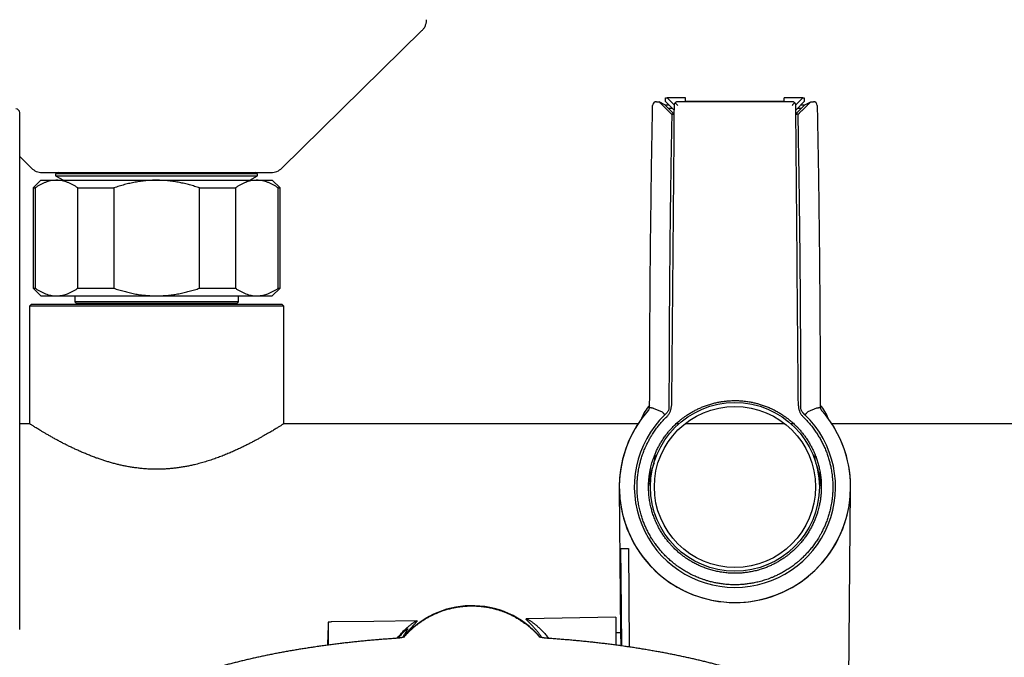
# Model space of a CAD drawing. Header units: millimetres. Extents: x 8 to 1095, y 12 to 2372.
# Tile 35 of 89: x 397 to 525, y 1108 to 1191. Entities that reach past the tile are written whole.
import ezdxf

# ---------------------------------------------------------------- set-up
doc = ezdxf.new("R2010")
doc.units = ezdxf.units.MM

msp = doc.modelspace()

# ---------------------------------------------------------------- linework, layer by layer
at = {"color": 7, "linetype": 'Continuous', "lineweight": 30}
for p, q in [((431.44, 1171.94), (449.59, 1189.78)), ((480.02, 1180.56), (480.35, 1180.56)), ((481.11, 1180.15), (480.35, 1180.56)), ((480.84, 1180.06), (481.49, 1179.41)), ((481.59, 1179.67), (481.11, 1180.15)), ((481.11, 1180.15), (481.61, 1180.15)), ((481.19, 1181.07), (481.4, 1181.07)), ((481.19, 1180.57), (481.19, 1181.07)), ((482.29, 1179.47), (481.19, 1180.57)), ((481.4, 1181.07), (482.3, 1180.16)), ((483.8, 1181.07), (481.4, 1181.07)), ((482.29, 1180.07), (482.29, 1180.07)), ((483.8, 1180.57), (483.8, 1181.07)), ((496.58, 1180.57), (483.8, 1180.57)), ((496.58, 1180.57), (496.58, 1181.07)), ((498.98, 1181.07), (496.58, 1181.07)), ((498.08, 1180.16), (498.98, 1181.07)), ((499.19, 1180.57), (498.1, 1179.47)), ((498.77, 1180.15), (499.27, 1180.15)), ((499.27, 1180.15), (498.79, 1179.67)), ((498.89, 1179.41), (499.54, 1180.06)), ((498.98, 1181.07), (499.19, 1181.07)), ((499.19, 1181.07), (499.19, 1180.57)), ((499.27, 1180.15), (500.04, 1180.56)), ((500.04, 1180.56), (500.36, 1180.56)), ((397.43, 1112.05), (397.43, 1179.13)), ((481.59, 1179.67), (482.28, 1178.98)), ((482.09, 1179.67), (481.59, 1179.67)), ((498.1, 1178.98), (498.79, 1179.67)), ((498.79, 1179.67), (498.29, 1179.67)), ((397.43, 1173.43), (398.94, 1171.94)), ((400.34, 1171.37), (430.04, 1171.37)), ((402.41, 1171.37), (402.09, 1171.18)), ((402.09, 1171.18), (402.09, 1170.95)), ((415.19, 1171.18), (402.09, 1171.18)), ((428.29, 1171.18), (415.19, 1171.18)), ((428.29, 1171.18), (427.97, 1171.37)), ((428.29, 1170.95), (428.29, 1171.18)), ((400.19, 1170.37), (399.19, 1169.37)), ((400.19, 1170.37), (402.2, 1170.37)), ((402.09, 1170.95), (403.1, 1170.37)), ((402.09, 1170.95), (428.29, 1170.95)), ((402.2, 1170.37), (415.19, 1170.37)), ((415.19, 1170.37), (428.18, 1170.37)), ((427.28, 1170.37), (428.29, 1170.95)), ((428.18, 1170.37), (430.19, 1170.37)), ((431.19, 1169.37), (430.19, 1170.37)), ((399.19, 1169.37), (399.19, 1156.37)), ((399.19, 1169.37), (399.42, 1169.37)), ((399.42, 1169.37), (399.42, 1156.37)), ((404.98, 1169.37), (409.62, 1169.37)), ((404.98, 1156.37), (404.98, 1169.37)), ((409.62, 1169.37), (409.62, 1156.37)), ((420.76, 1169.37), (425.4, 1169.37)), ((420.76, 1156.37), (420.76, 1169.37)), ((425.4, 1169.37), (425.4, 1156.37)), ((430.97, 1156.37), (430.97, 1169.37)), ((430.97, 1169.37), (431.19, 1169.37)), ((431.19, 1156.37), (431.19, 1169.37)), ((399.19, 1156.37), (400.19, 1155.37)), ((399.19, 1156.37), (399.42, 1156.37)), ((404.98, 1156.37), (409.62, 1156.37)), ((420.76, 1156.37), (425.4, 1156.37)), ((430.19, 1155.37), (431.19, 1156.37)), ((430.97, 1156.37), (431.19, 1156.37)), ((400.19, 1155.37), (402.2, 1155.37)), ((402.2, 1155.37), (415.19, 1155.37)), ((404.59, 1155.37), (404.59, 1154.59)), ((404.59, 1154.59), (404.79, 1154.39)), ((415.19, 1154.59), (404.59, 1154.59)), ((415.19, 1155.37), (428.18, 1155.37)), ((425.79, 1154.59), (415.19, 1154.59)), ((425.59, 1154.39), (425.79, 1154.59)), ((425.79, 1154.59), (425.79, 1155.37)), ((428.18, 1155.37), (430.19, 1155.37)), ((398.94, 1154.27), (398.69, 1154.02)), ((398.69, 1154.02), (398.69, 1138.77)), ((431.69, 1154.02), (398.69, 1154.02)), ((398.94, 1154.27), (431.44, 1154.27)), ((404.79, 1154.39), (405.46, 1154.29)), ((415.19, 1154.39), (404.79, 1154.39)), ((425.59, 1154.39), (415.19, 1154.39)), ((424.92, 1154.29), (425.59, 1154.39)), ((431.69, 1154.02), (431.44, 1154.27)), ((431.69, 1138.77), (431.69, 1154.02)), ((479.12, 1140.85), (479.13, 1140.99)), ((479.6, 1140.77), (480.75, 1140.3)), ((479.6, 1140.77), (479.6, 1140.77)), ((481.63, 1141.45), (481.63, 1140.86)), ((498.75, 1140.86), (498.75, 1141.45)), ((500.78, 1140.77), (499.64, 1140.3)), ((500.78, 1140.77), (500.78, 1140.77)), ((501.25, 1140.99), (501.26, 1140.85)), ((481.32, 1140.13), (481.11, 1139.93)), ((499.27, 1139.93), (499.07, 1140.13)), ((398.69, 1138.77), (397.43, 1138.77)), ((477.63, 1138.77), (431.69, 1138.77)), ((482.94, 1138.77), (482.56, 1138.77)), ((496.67, 1138.77), (483.72, 1138.77)), ((497.82, 1138.77), (497.44, 1138.77)), ((548.69, 1138.77), (502.75, 1138.77)), ((479.69, 1134.48), (479.79, 1134.48)), ((479.79, 1134.54), (479.79, 1134.74)), ((479.79, 1134.72), (479.79, 1134.48)), ((479.79, 1133.98), (479.79, 1134.54)), ((500.59, 1134.73), (500.59, 1134.54)), ((500.6, 1134.48), (500.59, 1134.72)), ((500.6, 1133.98), (500.59, 1134.54)), ((500.6, 1134.48), (500.69, 1134.48)), ((475.19, 1130.3), (475.36, 1111.64)), ((504.92, 1099.37), (505.19, 1130.3)), ((476.37, 1122.58), (476.48, 1109.8)), ((490.18, 1119.36), (489.85, 1119.37)), ((474.73, 1113.66), (463.12, 1113.46)), ((474.73, 1113.66), (474.73, 1110.04)), ((437.7, 1113.01), (437.43, 1113.01)), ((437.43, 1113.01), (437.43, 1110.05)), ((443.37, 1113.11), (437.92, 1113.07)), ((448.95, 1113.21), (443.37, 1113.11)), ((475.36, 1111.64), (474.73, 1111.63))]:
    msp.add_line(p, q, dxfattribs=at)
at = {"color": 7, "linetype": 'Continuous', "lineweight": 30, "flags": 128}
for points in [[(482.28, 1178.87), (482.25, 1178.89), (482.19, 1178.92), (482.14, 1178.94), (482.1, 1178.95), (482.07, 1178.96), (482.04, 1178.96), (482.02, 1178.95), (482, 1178.93), (482, 1178.91)], [(498.38, 1178.91), (498.38, 1178.93), (498.36, 1178.95), (498.34, 1178.96), (498.32, 1178.96), (498.28, 1178.95), (498.24, 1178.94), (498.19, 1178.92), (498.13, 1178.89), (498.1, 1178.87)], [(405.46, 1154.29), (405.54, 1154.27), (405.55, 1154.27)], [(424.83, 1154.27), (424.84, 1154.27), (424.92, 1154.29)], [(479.13, 1140.99), (479.13, 1141.04), (479.13, 1141.1), (479.13, 1141.16), (479.13, 1141.22), (479.13, 1141.28), (479.13, 1141.34), (479.13, 1141.4), (479.13, 1141.45)], [(501.25, 1141.45), (501.25, 1141.4), (501.25, 1141.34), (501.25, 1141.28), (501.25, 1141.22), (501.25, 1141.16), (501.25, 1141.1), (501.25, 1141.04), (501.25, 1140.99)], [(475.51, 1109.93), (475.44, 1118.86), (475.41, 1122.58)], [(437.42, 1112.58), (437.35, 1110.13), (437.35, 1110.03)], [(437.43, 1112.68), (437.43, 1112.66), (437.42, 1112.58)], [(464.64, 1111.35), (464.72, 1111.26), (464.88, 1111.09)]]:
    msp.add_lwpolyline(points, dxfattribs=at)
at = {"color": 7, "linetype": 'Continuous', "lineweight": 30}
for radius in [10.95, 10.45]:
    msp.add_circle((490.19, 1130.57), radius, dxfattribs=at)
for centre, radius, start, end in [((480.02, 1180.06), 0.5, 89.9989, 178.8709), ((500.36, 1180.06), 0.5, 1.1291, 90.0011), ((396.93, 1179.13), 0.5, 359.9837, 89.5), ((400.34, 1173.37), 2, 225.4958, 270), ((430.04, 1173.37), 2, 270, 314.5042), ((490.19, 1130.57), 15, 138.361, 41.4458), ((490.19, 1130.57), 15, 138.5707, 0), ((482.82, 1137.81), 5, 137.4785, 161.0707), ((497.56, 1137.81), 5, 18.9293, 42.5215), ((490.19, 1130.57), 15, 0, 41.4293), ((490.19, 1130.57), 13.05, 134.1015, 45.8985), ((490.19, 1129.64), 11.25, 158.7932, 174.5961), ((490.19, 1129.64), 11.25, 5.4039, 21.2068), ((475.9, 1150.92), 28.35, 269.0082, 270.9543), ((456.07, 1103.53), 11.63, 91.2254, 139.5857), ((456.07, 1103.53), 11.63, 40.4184, 91.2254), ((437.92, 1112.57), 0.5, 90.5, 116.2042)]:
    msp.add_arc(centre, radius, start, end, dxfattribs=at)
for centre, major_axis, ratio, start_param, end_param in [((489.69, 1528.57), (499.48, 57239.21), 0.000076, 1.576886, 1.577566), ((490.19, 1176.2), (499.5, 0), 0.008727, 1.555981, 1.585612), ((490.69, 1528.57), (-499.48, 57239.21), 0.000076, 4.705619, 4.7063), ((479.76, 1131.54), (0.03, 3), 0.008727, 0.000076, 0.201434), ((500.62, 1131.54), (-0.03, 3), 0.008727, 6.081751, 6.283109)]:
    msp.add_ellipse(centre, major_axis=major_axis, ratio=ratio, start_param=start_param, end_param=end_param, dxfattribs=at)
for points, knots in [([(449.59, 1189.78), (449.64, 1189.83), (449.73, 1189.92), (449.86, 1190.08), (449.96, 1190.25), (450.04, 1190.43), (450.11, 1190.61), (450.16, 1190.8), (450.19, 1191), (450.19, 1191.14), (450.19, 1191.2)], [0, 0, 0, 0, 0.129502, 0.255184, 0.378256, 0.5, 0.621744, 0.744816, 0.870498, 1, 1, 1, 1]), ([(479.13, 1141.45), (479.14, 1143.06), (479.14, 1146.28), (479.16, 1151.11), (479.19, 1155.94), (479.23, 1160.76), (479.29, 1165.59), (479.35, 1170.42), (479.43, 1175.24), (479.49, 1178.46), (479.52, 1180.07)], [0, 0, 0, 0, 0.124993, 0.249986, 0.374983, 0.49998, 0.624983, 0.749986, 0.874992, 1, 1, 1, 1]), ([(480.35, 1180.56), (480.35, 1180.56), (480.35, 1180.56), (480.36, 1180.55), (480.38, 1180.53), (480.41, 1180.5), (480.45, 1180.45), (480.51, 1180.39), (480.59, 1180.32), (480.67, 1180.23), (480.76, 1180.15), (480.81, 1180.09), (480.84, 1180.06)], [0, 0, 0, 0, 0.0701335, 0.1403121, 0.2099888, 0.2797278, 0.3794422, 0.4793027, 0.6176289, 0.7561314, 0.8780555, 1, 1, 1, 1]), ([(482.43, 1180.42), (482.41, 1180.39), (482.37, 1180.34), (482.32, 1180.25), (482.3, 1180.16), (482.29, 1180.1), (482.29, 1180.07), (482.29, 1180.07)], [0, 0, 0, 0, 0.239832, 0.486446, 0.736572, 0.991454, 1, 1, 1, 1]), ([(482.79, 1180.56), (482.79, 1180.56), (482.76, 1180.56), (482.69, 1180.56), (482.6, 1180.53), (482.51, 1180.48), (482.46, 1180.44), (482.43, 1180.42)], [0, 0, 0, 0, 0.008455, 0.260907, 0.518338, 0.756018, 1, 1, 1, 1]), ([(482.78, 1180.06), (482.78, 1180.06), (482.76, 1180.09), (482.7, 1180.14), (482.62, 1180.23), (482.54, 1180.31), (482.47, 1180.38), (482.44, 1180.41), (482.43, 1180.42)], [0, 0, 0, 0, 0.008442, 0.220967, 0.433453, 0.680037, 0.926305, 1, 1, 1, 1]), ([(497.95, 1180.42), (497.92, 1180.44), (497.87, 1180.48), (497.78, 1180.53), (497.69, 1180.56), (497.63, 1180.56), (497.59, 1180.56), (497.59, 1180.56)], [0, 0, 0, 0, 0.237314, 0.481664, 0.734016, 0.991545, 1, 1, 1, 1]), ([(497.6, 1180.06), (497.6, 1180.06), (497.63, 1180.09), (497.68, 1180.14), (497.76, 1180.23), (497.85, 1180.31), (497.91, 1180.38), (497.94, 1180.41), (497.95, 1180.42)], [0, 0, 0, 0, 0.008442, 0.220967, 0.433453, 0.680037, 0.926305, 1, 1, 1, 1]), ([(498.09, 1180.07), (498.09, 1180.07), (498.09, 1180.1), (498.08, 1180.16), (498.06, 1180.25), (498.02, 1180.34), (497.97, 1180.39), (497.95, 1180.42)], [0, 0, 0, 0, 0.008547, 0.258761, 0.513556, 0.753737, 1, 1, 1, 1]), ([(499.54, 1180.06), (499.58, 1180.1), (499.66, 1180.18), (499.76, 1180.28), (499.84, 1180.37), (499.91, 1180.43), (499.96, 1180.48), (499.99, 1180.51), (500.01, 1180.54), (500.03, 1180.56), (500.03, 1180.56), (500.04, 1180.56)], [0, 0, 0, 0, 0.170573, 0.341024, 0.462343, 0.58351, 0.672552, 0.761478, 0.832042, 0.902539, 1, 1, 1, 1]), ([(500.86, 1180.07), (500.89, 1178.46), (500.95, 1175.25), (501.03, 1170.42), (501.09, 1165.59), (501.15, 1160.76), (501.19, 1155.94), (501.22, 1151.11), (501.24, 1146.28), (501.25, 1143.06), (501.25, 1141.45)], [0, 0, 0, 0, 0.124993, 0.249986, 0.374983, 0.49998, 0.624983, 0.749986, 0.874992, 1, 1, 1, 1]), ([(481.49, 1179.41), (481.53, 1179.38), (481.6, 1179.3), (481.7, 1179.2), (481.79, 1179.12), (481.85, 1179.05), (481.91, 1179), (481.94, 1178.96), (481.97, 1178.93), (481.99, 1178.91), (482, 1178.91), (482, 1178.91)], [0, 0, 0, 0, 0.161425, 0.327552, 0.446339, 0.567979, 0.655952, 0.746068, 0.816393, 0.888594, 1, 1, 1, 1]), ([(482, 1178.91), (481.97, 1177.35), (481.91, 1174.23), (481.84, 1169.55), (481.78, 1164.86), (481.73, 1160.18), (481.69, 1155.5), (481.66, 1150.82), (481.64, 1146.14), (481.64, 1143.01), (481.63, 1141.45)], [0, 0, 0, 0, 0.124993, 0.249986, 0.374982, 0.499978, 0.624982, 0.749986, 0.874993, 1, 1, 1, 1]), ([(498.38, 1178.91), (498.38, 1178.91), (498.38, 1178.91), (498.4, 1178.92), (498.42, 1178.94), (498.45, 1178.97), (498.49, 1179.01), (498.55, 1179.07), (498.62, 1179.15), (498.71, 1179.23), (498.8, 1179.32), (498.86, 1179.38), (498.89, 1179.41)], [0, 0, 0, 0, 0.069673, 0.139381, 0.208665, 0.278007, 0.373987, 0.470099, 0.601061, 0.732187, 0.866075, 1, 1, 1, 1]), ([(498.75, 1141.45), (498.75, 1143.01), (498.74, 1146.13), (498.72, 1150.82), (498.69, 1155.5), (498.65, 1160.18), (498.6, 1164.86), (498.54, 1169.54), (498.47, 1174.23), (498.41, 1177.35), (498.38, 1178.91)], [0, 0, 0, 0, 0.1249931, 0.2499863, 0.3749821, 0.499978, 0.6249821, 0.7499863, 0.8749931, 1, 1, 1, 1]), ([(402.2, 1170.37), (402.17, 1170.37), (402.02, 1170.36), (401.77, 1170.35), (401.43, 1170.29), (401.09, 1170.21), (400.76, 1170.1), (400.42, 1169.95), (400.08, 1169.78), (399.75, 1169.59), (399.53, 1169.44), (399.42, 1169.37)], [0, 0, 0, 0, 0.034085, 0.152699, 0.271315, 0.390844, 0.510376, 0.632431, 0.75449, 0.877243, 1, 1, 1, 1]), ([(404.98, 1169.37), (404.87, 1169.44), (404.65, 1169.59), (404.32, 1169.78), (403.98, 1169.96), (403.63, 1170.1), (403.28, 1170.22), (402.92, 1170.3), (402.56, 1170.36), (402.32, 1170.36), (402.2, 1170.37)], [0, 0, 0, 0, 0.122973, 0.245942, 0.369581, 0.493217, 0.619375, 0.745529, 0.872765, 1, 1, 1, 1]), ([(415.19, 1170.37), (414.96, 1170.36), (414.49, 1170.36), (413.8, 1170.31), (413.1, 1170.23), (412.4, 1170.11), (411.7, 1169.97), (411, 1169.8), (410.31, 1169.6), (409.85, 1169.44), (409.62, 1169.37)], [0, 0, 0, 0, 0.1226185, 0.2452381, 0.3688779, 0.4925208, 0.6189959, 0.7454751, 0.8727355, 1, 1, 1, 1]), ([(420.76, 1169.37), (420.54, 1169.44), (420.12, 1169.58), (419.46, 1169.77), (418.81, 1169.94), (418.14, 1170.08), (417.46, 1170.2), (416.76, 1170.29), (416.07, 1170.35), (415.54, 1170.36), (415.25, 1170.37), (415.19, 1170.37)], [0, 0, 0, 0, 0.119246, 0.238489, 0.358338, 0.478183, 0.600299, 0.722411, 0.845493, 0.968574, 1, 1, 1, 1]), ([(428.18, 1170.37), (428.15, 1170.37), (428, 1170.36), (427.75, 1170.35), (427.41, 1170.29), (427.07, 1170.21), (426.74, 1170.1), (426.4, 1169.95), (426.06, 1169.78), (425.73, 1169.59), (425.51, 1169.44), (425.4, 1169.37)], [0, 0, 0, 0, 0.034085, 0.152699, 0.271315, 0.390844, 0.510376, 0.632431, 0.75449, 0.877243, 1, 1, 1, 1]), ([(430.97, 1169.37), (430.85, 1169.44), (430.63, 1169.59), (430.3, 1169.78), (429.96, 1169.96), (429.61, 1170.1), (429.26, 1170.22), (428.9, 1170.3), (428.54, 1170.36), (428.3, 1170.36), (428.18, 1170.37)], [0, 0, 0, 0, 0.1229729, 0.2459423, 0.3695815, 0.4932168, 0.6193748, 0.7455295, 0.8727654, 1, 1, 1, 1]), ([(399.42, 1156.37), (399.53, 1156.29), (399.75, 1156.14), (400.08, 1155.95), (400.42, 1155.78), (400.77, 1155.63), (401.12, 1155.51), (401.48, 1155.43), (401.84, 1155.38), (402.08, 1155.37), (402.2, 1155.37)], [0, 0, 0, 0, 0.122973, 0.245942, 0.369581, 0.493217, 0.619375, 0.745529, 0.872765, 1, 1, 1, 1]), ([(402.2, 1155.37), (402.23, 1155.37), (402.38, 1155.37), (402.63, 1155.39), (402.97, 1155.44), (403.31, 1155.52), (403.65, 1155.64), (403.98, 1155.78), (404.32, 1155.95), (404.65, 1156.14), (404.87, 1156.29), (404.98, 1156.37)], [0, 0, 0, 0, 0.034085, 0.152699, 0.271315, 0.390844, 0.510376, 0.632431, 0.75449, 0.877243, 1, 1, 1, 1]), ([(409.62, 1156.37), (409.84, 1156.29), (410.29, 1156.14), (410.96, 1155.95), (411.64, 1155.78), (412.33, 1155.63), (413.03, 1155.51), (413.75, 1155.43), (414.47, 1155.38), (414.95, 1155.37), (415.19, 1155.37)], [0, 0, 0, 0, 0.1229729, 0.2459423, 0.3695815, 0.4932168, 0.6193748, 0.7455295, 0.8727654, 1, 1, 1, 1]), ([(415.19, 1155.37), (415.25, 1155.37), (415.54, 1155.37), (416.05, 1155.39), (416.72, 1155.44), (417.4, 1155.52), (418.07, 1155.64), (418.75, 1155.78), (419.42, 1155.95), (420.1, 1156.14), (420.54, 1156.29), (420.76, 1156.37)], [0, 0, 0, 0, 0.031426, 0.150353, 0.269282, 0.389133, 0.508986, 0.631385, 0.753788, 0.876892, 1, 1, 1, 1]), ([(425.4, 1156.37), (425.51, 1156.29), (425.73, 1156.14), (426.07, 1155.95), (426.41, 1155.78), (426.75, 1155.63), (427.1, 1155.51), (427.46, 1155.43), (427.82, 1155.38), (428.06, 1155.37), (428.18, 1155.37)], [0, 0, 0, 0, 0.122973, 0.245942, 0.369581, 0.493217, 0.619375, 0.745529, 0.872765, 1, 1, 1, 1]), ([(428.18, 1155.37), (428.21, 1155.37), (428.36, 1155.37), (428.62, 1155.39), (428.95, 1155.44), (429.29, 1155.52), (429.63, 1155.64), (429.96, 1155.78), (430.3, 1155.95), (430.63, 1156.14), (430.86, 1156.29), (430.97, 1156.37)], [0, 0, 0, 0, 0.0340845, 0.152699, 0.2713147, 0.3908442, 0.5103765, 0.6324315, 0.7544901, 0.8772433, 1, 1, 1, 1]), ([(490.19, 1119.36), (490.39, 1119.36), (490.79, 1119.37), (491.38, 1119.42), (492, 1119.5), (492.62, 1119.62), (493.26, 1119.78), (493.85, 1119.97), (494.39, 1120.17), (494.87, 1120.38), (495.34, 1120.61), (495.78, 1120.85), (496.2, 1121.11), (496.58, 1121.36), (496.91, 1121.59), (497.25, 1121.86), (497.63, 1122.18), (498.02, 1122.54), (498.38, 1122.91), (498.71, 1123.28), (499.04, 1123.68), (499.37, 1124.13), (499.69, 1124.61), (499.98, 1125.1), (500.23, 1125.58), (500.45, 1126.06), (500.65, 1126.52), (500.81, 1126.98), (500.98, 1127.5), (501.12, 1128.05), (501.23, 1128.62), (501.31, 1129.14), (501.36, 1129.65), (501.39, 1130.16), (501.4, 1130.65), (501.39, 1131.1), (501.36, 1131.51), (501.31, 1131.96), (501.23, 1132.5), (501.11, 1133.11), (500.95, 1133.7), (500.77, 1134.29), (500.54, 1134.88), (500.29, 1135.43), (500.03, 1135.94), (499.77, 1136.39), (499.49, 1136.83), (499.2, 1137.24), (498.89, 1137.63), (498.6, 1137.98), (498.33, 1138.27), (498.03, 1138.58), (497.67, 1138.92), (497.26, 1139.27), (496.85, 1139.58), (496.44, 1139.87), (496.01, 1140.15), (495.52, 1140.43), (495.02, 1140.68), (494.5, 1140.92), (493.98, 1141.11), (493.49, 1141.28), (493, 1141.42), (492.53, 1141.53), (491.99, 1141.63), (491.4, 1141.71), (490.78, 1141.76), (490.2, 1141.78), (489.63, 1141.76), (489.09, 1141.72), (488.58, 1141.66), (488.09, 1141.58), (487.58, 1141.47), (487.04, 1141.32), (486.51, 1141.15), (485.99, 1140.96), (485.51, 1140.75), (485.05, 1140.52), (484.6, 1140.28), (484.18, 1140.02), (483.8, 1139.77), (483.47, 1139.54), (483.14, 1139.28), (482.77, 1138.97), (482.37, 1138.59), (482, 1138.22), (481.66, 1137.84), (481.36, 1137.47), (481.03, 1137.02), (480.71, 1136.55), (480.41, 1136.04), (480.15, 1135.55), (479.93, 1135.08), (479.74, 1134.61), (479.57, 1134.15), (479.41, 1133.63), (479.27, 1133.08), (479.15, 1132.51), (479.07, 1131.99), (479.02, 1131.48), (478.99, 1130.98), (478.98, 1130.48), (479, 1130.03), (479.02, 1129.63), (479.07, 1129.17), (479.15, 1128.63), (479.27, 1128.02), (479.43, 1127.43), (479.61, 1126.85), (479.84, 1126.25), (480.09, 1125.7), (480.35, 1125.19), (480.62, 1124.74), (480.89, 1124.3), (481.19, 1123.89), (481.49, 1123.5), (481.78, 1123.16), (482.06, 1122.86), (482.35, 1122.55), (482.72, 1122.21), (483.13, 1121.86), (483.53, 1121.55), (483.94, 1121.26), (484.38, 1120.98), (484.86, 1120.7), (485.38, 1120.44), (485.93, 1120.2), (486.49, 1119.98), (487.08, 1119.8), (487.69, 1119.64), (488.34, 1119.51), (488.98, 1119.42), (489.6, 1119.37), (489.99, 1119.36), (490.19, 1119.36)], [0, 0, 0, 0, 0.008436, 0.016981, 0.025526, 0.034721, 0.043917, 0.053688, 0.061135, 0.068586, 0.076033, 0.08308, 0.090131, 0.097178, 0.102279, 0.107379, 0.115416, 0.123454, 0.130322, 0.13719, 0.144786, 0.152382, 0.161077, 0.168853, 0.176633, 0.184409, 0.191272, 0.198139, 0.205002, 0.214775, 0.222221, 0.229671, 0.237117, 0.244163, 0.251213, 0.258259, 0.263359, 0.268459, 0.277599, 0.286739, 0.295124, 0.303509, 0.312817, 0.322126, 0.329571, 0.33702, 0.344465, 0.35151, 0.358559, 0.365604, 0.370703, 0.375802, 0.383839, 0.391876, 0.398744, 0.405612, 0.413207, 0.420802, 0.429496, 0.437273, 0.445053, 0.452829, 0.459693, 0.466559, 0.473423, 0.483196, 0.491598, 0.5, 0.508036, 0.516072, 0.52294, 0.529807, 0.537402, 0.544996, 0.55369, 0.561137, 0.568588, 0.576035, 0.583082, 0.590133, 0.59718, 0.602281, 0.607381, 0.615157, 0.622937, 0.630713, 0.637576, 0.644442, 0.651305, 0.661078, 0.668854, 0.676635, 0.684411, 0.691274, 0.69814, 0.705004, 0.714777, 0.722223, 0.729673, 0.737119, 0.744165, 0.751215, 0.758261, 0.763361, 0.768461, 0.777601, 0.786741, 0.795126, 0.803511, 0.812819, 0.822127, 0.829572, 0.837021, 0.844466, 0.851512, 0.85856, 0.865606, 0.870705, 0.875804, 0.883841, 0.891877, 0.898745, 0.905613, 0.913208, 0.920804, 0.929498, 0.937935, 0.946482, 0.955028, 0.964225, 0.973423, 0.983196, 0.991598, 1, 1, 1, 1]), ([(478.95, 1140.49), (478.97, 1140.52), (479.03, 1140.59), (479.09, 1140.71), (479.11, 1140.8), (479.12, 1140.85)], [0, 0, 0, 0, 0.303115, 0.615021, 1, 1, 1, 1]), ([(479.6, 1140.77), (479.57, 1140.78), (479.52, 1140.79), (479.44, 1140.8), (479.36, 1140.82), (479.29, 1140.83), (479.24, 1140.84), (479.19, 1140.85), (479.15, 1140.85), (479.13, 1140.85), (479.12, 1140.86), (479.12, 1140.85), (479.12, 1140.85)], [0, 0, 0, 0, 0.108085, 0.219304, 0.327389, 0.438608, 0.546693, 0.657911, 0.766006, 0.877233, 0.972053, 1, 1, 1, 1]), ([(481.63, 1140.86), (481.63, 1140.8), (481.63, 1140.69), (481.58, 1140.53), (481.51, 1140.37), (481.42, 1140.24), (481.35, 1140.16), (481.32, 1140.13)], [0, 0, 0, 0, 0.202112, 0.410085, 0.612201, 0.820176, 1, 1, 1, 1]), ([(481.34, 1139.67), (481.39, 1139.72), (481.48, 1139.81), (481.6, 1139.97), (481.7, 1140.14), (481.79, 1140.31), (481.85, 1140.47), (481.9, 1140.64), (481.93, 1140.8), (481.95, 1140.95), (481.95, 1141.05), (481.95, 1141.09)], [0, 0, 0, 0, 0.121945, 0.245044, 0.371847, 0.499949, 0.604681, 0.71014, 0.817893, 0.926438, 1, 1, 1, 1]), ([(498.43, 1141.09), (498.43, 1141.02), (498.44, 1140.9), (498.47, 1140.7), (498.52, 1140.51), (498.58, 1140.33), (498.66, 1140.17), (498.75, 1140.02), (498.84, 1139.89), (498.94, 1139.77), (499.01, 1139.7), (499.04, 1139.67)], [0, 0, 0, 0, 0.1219449, 0.2450429, 0.3718466, 0.4999485, 0.6046751, 0.7101288, 0.8178756, 0.9264148, 1, 1, 1, 1]), ([(499.07, 1140.13), (499.03, 1140.17), (498.95, 1140.25), (498.86, 1140.39), (498.79, 1140.55), (498.75, 1140.7), (498.75, 1140.81), (498.75, 1140.86)], [0, 0, 0, 0, 0.202167, 0.410197, 0.61236, 0.820388, 1, 1, 1, 1]), ([(501.26, 1140.85), (501.26, 1140.85), (501.26, 1140.86), (501.25, 1140.85), (501.23, 1140.85), (501.2, 1140.85), (501.15, 1140.84), (501.09, 1140.83), (501.02, 1140.82), (500.95, 1140.8), (500.87, 1140.79), (500.81, 1140.78), (500.78, 1140.77)], [0, 0, 0, 0, 0.0279473, 0.1227665, 0.2308608, 0.3420886, 0.4501734, 0.561392, 0.6694768, 0.780696, 0.8887808, 1, 1, 1, 1]), ([(501.26, 1140.85), (501.27, 1140.81), (501.29, 1140.73), (501.34, 1140.61), (501.4, 1140.53), (501.44, 1140.49)], [0, 0, 0, 0, 0.303115, 0.61502, 1, 1, 1, 1]), ([(490.19, 1117.87), (490.19, 1117.87), (489.99, 1117.87), (489.6, 1117.88), (489, 1117.92), (488.42, 1117.99), (487.86, 1118.08), (487.31, 1118.2), (486.81, 1118.32), (486.37, 1118.46), (485.93, 1118.6), (485.43, 1118.79), (484.89, 1119.03), (484.36, 1119.28), (483.86, 1119.56), (483.38, 1119.85), (482.95, 1120.13), (482.58, 1120.4), (482.21, 1120.69), (481.8, 1121.03), (481.37, 1121.43), (480.96, 1121.85), (480.57, 1122.27), (480.21, 1122.71), (479.91, 1123.12), (479.65, 1123.49), (479.38, 1123.9), (479.1, 1124.39), (478.81, 1124.93), (478.57, 1125.45), (478.35, 1125.97), (478.15, 1126.53), (477.96, 1127.13), (477.8, 1127.79), (477.66, 1128.49), (477.57, 1129.17), (477.51, 1129.81), (477.49, 1130.42), (477.5, 1130.99), (477.53, 1131.53), (477.58, 1132.08), (477.67, 1132.67), (477.78, 1133.27), (477.92, 1133.84), (478.08, 1134.38), (478.27, 1134.94), (478.5, 1135.53), (478.75, 1136.07), (479, 1136.57), (479.25, 1137.01), (479.53, 1137.47), (479.85, 1137.94), (480.22, 1138.44), (480.6, 1138.89), (480.97, 1139.3), (481.22, 1139.55), (481.34, 1139.67)], [0, 0, 0, 0, 0.000002, 0.0197417, 0.0394924, 0.0592323, 0.0779121, 0.096601, 0.1152807, 0.1288006, 0.1423205, 0.1620597, 0.1818098, 0.2015491, 0.220228, 0.2389161, 0.2575949, 0.2711144, 0.284634, 0.3043682, 0.3241132, 0.3438474, 0.3625216, 0.3812049, 0.399879, 0.4133952, 0.4269113, 0.4482171, 0.4695229, 0.4877297, 0.5059365, 0.5260721, 0.5462077, 0.5692577, 0.5934469, 0.617636, 0.6376108, 0.6575969, 0.6775718, 0.6945935, 0.7116153, 0.7329206, 0.7542258, 0.7724329, 0.79064, 0.8107758, 0.8309117, 0.8539613, 0.8704944, 0.8870339, 0.903567, 0.9240593, 0.9445636, 0.9650559, 0.9825279, 1, 1, 1, 1]), ([(480.75, 1140.3), (480.75, 1140.3), (480.75, 1140.3), (480.75, 1140.3), (480.75, 1140.3)], [0, 0, 0, 0, 0.840749, 1, 1, 1, 1]), ([(480.75, 1140.3), (480.77, 1140.28), (480.81, 1140.24), (480.87, 1140.18), (480.92, 1140.12), (480.97, 1140.07), (481.02, 1140.03), (481.05, 1139.99), (481.08, 1139.96), (481.1, 1139.94), (481.11, 1139.93), (481.11, 1139.93), (481.11, 1139.93)], [0, 0, 0, 0, 0.104707, 0.212451, 0.317159, 0.424903, 0.529614, 0.637361, 0.74208, 0.849836, 0.965411, 1, 1, 1, 1]), ([(499.04, 1139.67), (499.2, 1139.51), (499.51, 1139.19), (499.95, 1138.7), (500.34, 1138.2), (500.69, 1137.71), (501.01, 1137.21), (501.3, 1136.72), (501.57, 1136.21), (501.82, 1135.68), (502.05, 1135.12), (502.25, 1134.56), (502.41, 1134.01), (502.55, 1133.47), (502.66, 1132.98), (502.73, 1132.54), (502.8, 1132.08), (502.85, 1131.54), (502.89, 1130.93), (502.89, 1130.34), (502.86, 1129.77), (502.82, 1129.21), (502.75, 1128.71), (502.68, 1128.27), (502.59, 1127.82), (502.46, 1127.29), (502.29, 1126.71), (502.1, 1126.15), (501.89, 1125.62), (501.66, 1125.11), (501.43, 1124.66), (501.22, 1124.27), (500.98, 1123.87), (500.69, 1123.42), (500.33, 1122.92), (499.97, 1122.46), (499.59, 1122.02), (499.2, 1121.62), (498.84, 1121.27), (498.51, 1120.97), (498.15, 1120.67), (497.73, 1120.34), (497.23, 1119.99), (496.73, 1119.68), (496.23, 1119.39), (495.73, 1119.14), (495.28, 1118.93), (494.86, 1118.76), (494.4, 1118.58), (493.84, 1118.4), (493.19, 1118.22), (492.55, 1118.09), (491.94, 1117.99), (491.34, 1117.92), (490.76, 1117.88), (490.38, 1117.87), (490.19, 1117.87)], [0, 0, 0, 0, 0.022398, 0.044796, 0.065473, 0.08615, 0.105084, 0.124019, 0.142359, 0.162577, 0.182807, 0.203026, 0.221534, 0.240052, 0.25856, 0.271638, 0.284716, 0.304933, 0.325162, 0.34538, 0.363888, 0.382405, 0.400913, 0.41399, 0.427068, 0.447284, 0.467513, 0.487729, 0.506237, 0.524754, 0.543261, 0.556338, 0.569415, 0.589634, 0.609864, 0.630083, 0.648593, 0.667111, 0.685621, 0.698699, 0.711777, 0.731995, 0.752225, 0.772443, 0.790952, 0.809469, 0.827978, 0.841055, 0.854133, 0.877069, 0.900006, 0.92119, 0.942375, 0.961785, 0.981194, 1, 1, 1, 1]), ([(499.63, 1140.3), (499.61, 1140.28), (499.57, 1140.24), (499.51, 1140.18), (499.46, 1140.12), (499.41, 1140.07), (499.37, 1140.03), (499.33, 1139.99), (499.3, 1139.96), (499.28, 1139.94), (499.27, 1139.93), (499.27, 1139.93), (499.27, 1139.93)], [0, 0, 0, 0, 0.104707, 0.212451, 0.317159, 0.424903, 0.529614, 0.637361, 0.74208, 0.849836, 0.965411, 1, 1, 1, 1]), ([(499.63, 1140.3), (499.63, 1140.3), (499.63, 1140.3), (499.64, 1140.3), (499.64, 1140.3)], [0, 0, 0, 0, 0.8408116, 1, 1, 1, 1]), ([(431.69, 1138.77), (431.69, 1138.77), (431.69, 1138.77), (431.66, 1138.75), (431.61, 1138.72), (431.54, 1138.68), (431.45, 1138.62), (431.34, 1138.55), (431.21, 1138.46), (431.05, 1138.37), (430.87, 1138.26), (430.68, 1138.14), (430.47, 1138.01), (430.24, 1137.87), (429.99, 1137.72), (429.72, 1137.57), (429.44, 1137.4), (429.13, 1137.23), (428.8, 1137.04), (428.44, 1136.84), (428.05, 1136.63), (427.64, 1136.41), (427.21, 1136.18), (426.76, 1135.96), (426.3, 1135.73), (425.81, 1135.49), (425.29, 1135.26), (424.73, 1135.01), (424.14, 1134.76), (423.52, 1134.52), (422.88, 1134.28), (422.22, 1134.05), (421.53, 1133.84), (420.82, 1133.63), (420.17, 1133.47), (419.58, 1133.33), (419.05, 1133.23), (418.51, 1133.13), (417.96, 1133.05), (417.41, 1132.98), (416.85, 1132.93), (416.28, 1132.89), (415.71, 1132.87), (415.15, 1132.86), (414.59, 1132.87), (414.03, 1132.89), (413.47, 1132.93), (412.91, 1132.99), (412.35, 1133.06), (411.8, 1133.14), (411.25, 1133.24), (410.73, 1133.35), (410.22, 1133.47), (409.71, 1133.59), (409.21, 1133.73), (408.72, 1133.88), (408.23, 1134.03), (407.75, 1134.2), (407.25, 1134.37), (406.74, 1134.57), (406.21, 1134.78), (405.7, 1134.99), (405.2, 1135.21), (404.71, 1135.43), (404.23, 1135.65), (403.77, 1135.88), (403.31, 1136.11), (402.84, 1136.35), (402.37, 1136.6), (401.93, 1136.84), (401.51, 1137.08), (401.1, 1137.31), (400.73, 1137.53), (400.37, 1137.73), (400.06, 1137.92), (399.79, 1138.09), (399.55, 1138.23), (399.34, 1138.36), (399.15, 1138.48), (399, 1138.58), (398.87, 1138.66), (398.77, 1138.72), (398.72, 1138.75), (398.69, 1138.77), (398.69, 1138.77), (398.69, 1138.77)], [0, 0, 0, 0, 0.0084, 0.019453, 0.030526, 0.04175, 0.052975, 0.06428, 0.075584, 0.087041, 0.098518, 0.109626, 0.12075, 0.131997, 0.143244, 0.154554, 0.165864, 0.177292, 0.188735, 0.20126, 0.213803, 0.22648, 0.239157, 0.251903, 0.264649, 0.277529, 0.290426, 0.30458, 0.318757, 0.33301, 0.34729, 0.361884, 0.376511, 0.39124, 0.406008, 0.416372, 0.426751, 0.437258, 0.447765, 0.458345, 0.468925, 0.479648, 0.490392, 0.500756, 0.511141, 0.521675, 0.532209, 0.542823, 0.553437, 0.5642, 0.574983, 0.585181, 0.595379, 0.605633, 0.615887, 0.626299, 0.636711, 0.647171, 0.657631, 0.669801, 0.681988, 0.694296, 0.706604, 0.718975, 0.731347, 0.743839, 0.756347, 0.770538, 0.784754, 0.799046, 0.813364, 0.827996, 0.84266, 0.857421, 0.872218, 0.885576, 0.898962, 0.91259, 0.926217, 0.939981, 0.953746, 0.967779, 0.981853, 0.993214, 1, 1, 1, 1]), ([(475.19, 1130.3), (475.19, 1130.3), (475.19, 1130.3), (475.19, 1130.3), (475.19, 1130.3), (475.19, 1130.3)], [0, 0, 0, 0, 0.745651, 0.872741, 1, 1, 1, 1]), ([(475.19, 1130.27), (475.19, 1130.27), (475.19, 1130.28), (475.19, 1130.29), (475.19, 1130.29), (475.19, 1130.29)], [0, 0, 0, 0, 0.070926, 0.806739, 1, 1, 1, 1]), ([(505.19, 1130.29), (505.19, 1130.3), (505.19, 1130.3), (505.19, 1130.3), (505.19, 1130.3)], [0, 0, 0, 0, 0.990234, 1, 1, 1, 1]), ([(505.19, 1130.29), (505.19, 1130.29), (505.19, 1130.29), (505.19, 1130.28), (505.19, 1130.27), (505.19, 1130.27)], [0, 0, 0, 0, 0.1988087, 0.9749986, 1, 1, 1, 1]), ([(447.27, 1111.08), (447.31, 1111.13), (447.44, 1111.28), (447.68, 1111.54), (447.98, 1111.85), (448.32, 1112.16), (448.67, 1112.47), (449.04, 1112.76), (449.43, 1113.04), (449.81, 1113.3), (450.19, 1113.53), (450.57, 1113.74), (450.93, 1113.93), (451.27, 1114.09), (451.59, 1114.23), (451.9, 1114.35), (452.21, 1114.47), (452.5, 1114.57), (452.78, 1114.65), (453.06, 1114.73), (453.32, 1114.8), (453.58, 1114.86), (453.82, 1114.91), (454.05, 1114.95), (454.26, 1114.99), (454.49, 1115.02), (454.71, 1115.05), (454.92, 1115.07), (455.12, 1115.09), (455.34, 1115.11), (455.56, 1115.12), (455.8, 1115.13), (456.05, 1115.13), (456.3, 1115.13), (456.54, 1115.12), (456.78, 1115.11), (457.03, 1115.09), (457.27, 1115.07), (457.52, 1115.04), (457.75, 1115.01), (458.01, 1114.97), (458.27, 1114.92), (458.56, 1114.86), (458.85, 1114.79), (459.14, 1114.72), (459.46, 1114.63), (459.81, 1114.52), (460.19, 1114.38), (460.57, 1114.23), (460.98, 1114.05), (461.39, 1113.85), (461.82, 1113.61), (462.25, 1113.35), (462.62, 1113.11), (462.94, 1112.88), (463.24, 1112.66), (463.58, 1112.38), (463.93, 1112.07), (464.3, 1111.71), (464.62, 1111.38), (464.8, 1111.16), (464.88, 1111.08)], [0, 0, 0, 0, 0.014874, 0.044232, 0.076789, 0.10935, 0.14191, 0.174465, 0.204843, 0.235221, 0.26065, 0.286077, 0.309024, 0.328017, 0.345135, 0.362252, 0.376233, 0.390214, 0.402113, 0.412855, 0.423596, 0.432396, 0.441195, 0.447721, 0.454278, 0.460835, 0.467437, 0.472541, 0.47769, 0.482838, 0.488046, 0.493725, 0.499403, 0.505159, 0.510832, 0.516507, 0.522239, 0.528749, 0.535337, 0.541928, 0.548575, 0.557923, 0.567273, 0.57803, 0.588789, 0.600415, 0.617579, 0.634745, 0.655384, 0.676024, 0.70244, 0.728857, 0.760299, 0.791742, 0.810858, 0.837812, 0.864766, 0.900454, 0.936142, 0.975355, 1, 1, 1, 1]), ([(446.39, 1110.93), (446.42, 1110.97), (446.51, 1111.09), (446.67, 1111.27), (446.85, 1111.48), (447.03, 1111.69), (447.22, 1111.88), (447.4, 1112.06), (447.59, 1112.23), (447.76, 1112.39), (447.93, 1112.54), (448.1, 1112.67), (448.26, 1112.79), (448.4, 1112.9), (448.53, 1112.99), (448.65, 1113.07), (448.74, 1113.12), (448.82, 1113.16), (448.88, 1113.19), (448.92, 1113.21), (448.95, 1113.21), (448.97, 1113.21), (448.97, 1113.2), (448.97, 1113.18), (448.95, 1113.14), (448.92, 1113.09), (448.86, 1113.03), (448.81, 1112.96), (448.74, 1112.88), (448.64, 1112.78), (448.5, 1112.63), (448.33, 1112.44), (448.13, 1112.21), (447.91, 1111.96), (447.67, 1111.66), (447.46, 1111.39), (447.33, 1111.2), (447.29, 1111.14)], [0, 0, 0, 0, 0.013241, 0.041541, 0.069859, 0.098238, 0.126635, 0.155867, 0.185098, 0.214424, 0.24375, 0.273362, 0.302973, 0.332729, 0.362485, 0.39179, 0.421145, 0.444542, 0.46794, 0.491468, 0.514996, 0.535408, 0.555819, 0.576328, 0.596836, 0.633911, 0.65726, 0.68061, 0.704075, 0.72754, 0.768135, 0.80884, 0.845531, 0.889134, 0.932947, 0.976841, 1, 1, 1, 1]), ([(465.16, 1111.01), (465.09, 1111.12), (464.93, 1111.35), (464.68, 1111.68), (464.4, 1112.01), (464.18, 1112.26), (464.02, 1112.44), (463.87, 1112.6), (463.71, 1112.76), (463.54, 1112.94), (463.39, 1113.09), (463.29, 1113.19), (463.22, 1113.27), (463.18, 1113.31), (463.14, 1113.35), (463.11, 1113.4), (463.09, 1113.43), (463.1, 1113.45), (463.1, 1113.46), (463.12, 1113.46), (463.15, 1113.45), (463.19, 1113.44), (463.24, 1113.42), (463.29, 1113.4), (463.37, 1113.35), (463.48, 1113.29), (463.6, 1113.22), (463.72, 1113.14), (463.85, 1113.05), (463.99, 1112.95), (464.13, 1112.84), (464.28, 1112.73), (464.44, 1112.6), (464.6, 1112.46), (464.76, 1112.31), (464.99, 1112.1), (465.22, 1111.87), (465.45, 1111.63), (465.63, 1111.42), (465.81, 1111.21), (465.95, 1111.04), (466.03, 1110.93), (466.05, 1110.9)], [0, 0, 0, 0, 0.031936, 0.073657, 0.115748, 0.15792, 0.179107, 0.200306, 0.234167, 0.26897, 0.303853, 0.338971, 0.356587, 0.374204, 0.391499, 0.40881, 0.44277, 0.460279, 0.477789, 0.495372, 0.512954, 0.530716, 0.548477, 0.566306, 0.584135, 0.619183, 0.641529, 0.663899, 0.686931, 0.709964, 0.733072, 0.75618, 0.779457, 0.802735, 0.826068, 0.849401, 0.895181, 0.919017, 0.942866, 0.967375, 0.991885, 1, 1, 1, 1]), ([(447.35, 1111.11), (447.35, 1111.11), (447.35, 1111.11), (447.34, 1111.1), (447.32, 1111.1), (447.29, 1111.09), (447.25, 1111.07), (447.2, 1111.06), (447.14, 1111.05), (447.07, 1111.03), (446.98, 1111.01), (446.89, 1111), (446.79, 1110.98), (446.68, 1110.96), (446.55, 1110.95), (446.42, 1110.93), (446.29, 1110.92), (446.15, 1110.91), (446.05, 1110.9), (445.99, 1110.9), (445.99, 1110.9)], [0, 0, 0, 0, 0.028039, 0.05962, 0.099041, 0.141447, 0.18747, 0.237326, 0.291108, 0.348757, 0.410068, 0.474682, 0.542496, 0.611754, 0.685236, 0.760742, 0.838075, 0.916964, 0.997119, 1, 1, 1, 1]), ([(447.77, 1112.14), (447.76, 1112.13), (447.72, 1112.12), (447.64, 1112.07), (447.54, 1112), (447.43, 1111.91), (447.3, 1111.8), (447.15, 1111.66), (446.99, 1111.5), (446.81, 1111.31), (446.65, 1111.13), (446.54, 1111), (446.49, 1110.94)], [0, 0, 0, 0, 0.111824, 0.22365, 0.323217, 0.422879, 0.522552, 0.622134, 0.724496, 0.826936, 0.929385, 1, 1, 1, 1]), ([(447.07, 1111.03), (447.09, 1111.07), (447.16, 1111.16), (447.25, 1111.3), (447.36, 1111.47), (447.47, 1111.63), (447.58, 1111.79), (447.66, 1111.91), (447.72, 1112.02), (447.76, 1112.09), (447.77, 1112.12), (447.77, 1112.14)], [0, 0, 0, 0, 0.055769, 0.14704, 0.238311, 0.363781, 0.489325, 0.614791, 0.743167, 0.871628, 1, 1, 1, 1]), ([(466.15, 1110.9), (466.12, 1110.9), (466.04, 1110.9), (465.92, 1110.91), (465.78, 1110.93), (465.64, 1110.94), (465.51, 1110.96), (465.39, 1110.98), (465.28, 1110.99), (465.19, 1111.01), (465.1, 1111.03), (465.02, 1111.04), (464.96, 1111.06), (464.91, 1111.07), (464.86, 1111.08), (464.83, 1111.09), (464.81, 1111.1), (464.8, 1111.11), (464.8, 1111.11), (464.8, 1111.11)], [0, 0, 0, 0, 0.050672, 0.130539, 0.209733, 0.288169, 0.365773, 0.442488, 0.508513, 0.571229, 0.636453, 0.700998, 0.755383, 0.806205, 0.8535, 0.897422, 0.938244, 0.976358, 1, 1, 1, 1]), ([(475.36, 1111.63), (475.36, 1111.64), (475.36, 1111.64), (475.36, 1111.61), (475.36, 1111.54), (475.36, 1111.44), (475.36, 1111.32), (475.37, 1111.18), (475.37, 1111.02), (475.37, 1110.81), (475.38, 1110.56), (475.39, 1110.26), (475.39, 1110.05), (475.39, 1109.95)], [0, 0, 0, 0, 0.019688, 0.129823, 0.240043, 0.350178, 0.435168, 0.520236, 0.605303, 0.690293, 0.800428, 0.910647, 1, 1, 1, 1]), ([(445.99, 1110.9), (445.87, 1110.89), (445.52, 1110.86), (444.93, 1110.82), (444.24, 1110.77), (443.56, 1110.71), (442.87, 1110.65), (442.19, 1110.59), (441.5, 1110.52), (440.83, 1110.45), (440.15, 1110.37), (439.48, 1110.3), (438.81, 1110.22), (438.14, 1110.14), (437.48, 1110.05), (436.82, 1109.96), (436.16, 1109.87), (435.51, 1109.77), (434.86, 1109.67), (434.21, 1109.57), (433.57, 1109.47), (432.94, 1109.36), (432.3, 1109.25), (431.68, 1109.14), (431.05, 1109.02), (430.43, 1108.9), (429.82, 1108.78), (429.21, 1108.65), (428.6, 1108.52), (428, 1108.39), (427.41, 1108.26), (426.82, 1108.12), (426.23, 1107.98), (425.66, 1107.84), (425.08, 1107.7), (424.52, 1107.55), (423.95, 1107.4), (423.4, 1107.24), (422.85, 1107.09), (422.3, 1106.93), (421.77, 1106.77), (421.24, 1106.6), (420.71, 1106.44), (420.19, 1106.27), (419.68, 1106.1), (419.17, 1105.92), (418.68, 1105.74), (418.18, 1105.57), (417.7, 1105.38), (417.22, 1105.2), (416.75, 1105.01), (416.29, 1104.82), (415.83, 1104.63), (415.38, 1104.44), (414.94, 1104.24), (414.5, 1104.04), (414.08, 1103.84), (413.66, 1103.64), (413.25, 1103.44), (412.84, 1103.23), (412.45, 1103.02), (412.06, 1102.81), (411.68, 1102.59), (411.31, 1102.38), (410.94, 1102.16), (410.59, 1101.94), (410.24, 1101.72), (409.9, 1101.49), (409.57, 1101.27), (409.25, 1101.04), (408.93, 1100.81), (408.63, 1100.58), (408.33, 1100.34), (408.05, 1100.11), (407.77, 1099.87), (407.5, 1099.63), (407.24, 1099.39), (406.99, 1099.14), (406.75, 1098.9), (406.52, 1098.65), (406.3, 1098.4), (406.08, 1098.15), (405.88, 1097.9), (405.69, 1097.65), (405.5, 1097.4), (405.33, 1097.14), (405.17, 1096.88), (405.01, 1096.63), (404.87, 1096.37), (404.74, 1096.11), (404.61, 1095.85), (404.5, 1095.59), (404.4, 1095.33), (404.3, 1095.07), (404.22, 1094.81), (404.15, 1094.55), (404.08, 1094.29), (404.03, 1094.03), (403.99, 1093.77), (403.95, 1093.51), (403.93, 1093.26), (403.92, 1093.09), (403.92, 1093.01)], [0, 0, 0, 0, 0.005297, 0.015359, 0.025422, 0.035485, 0.045549, 0.055613, 0.065678, 0.075744, 0.08581, 0.095877, 0.105944, 0.116013, 0.126082, 0.136152, 0.146223, 0.156294, 0.166367, 0.176441, 0.186516, 0.196592, 0.206669, 0.216747, 0.226827, 0.236908, 0.24699, 0.257074, 0.267159, 0.277246, 0.287335, 0.297425, 0.307517, 0.317611, 0.327707, 0.337805, 0.347905, 0.358007, 0.368112, 0.378219, 0.388328, 0.398441, 0.408555, 0.418673, 0.428793, 0.438917, 0.449043, 0.459173, 0.469306, 0.479443, 0.489583, 0.499726, 0.509874, 0.520025, 0.530181, 0.54034, 0.550503, 0.560671, 0.570843, 0.581019, 0.5912, 0.601385, 0.611574, 0.621767, 0.631964, 0.642166, 0.65237, 0.662578, 0.672788, 0.683001, 0.693216, 0.703431, 0.713646, 0.723859, 0.73407, 0.744276, 0.754476, 0.764668, 0.774849, 0.785018, 0.795172, 0.805307, 0.815422, 0.825512, 0.835576, 0.845609, 0.855609, 0.865573, 0.875498, 0.885383, 0.895226, 0.905026, 0.914782, 0.924495, 0.934166, 0.943796, 0.953389, 0.962947, 0.972475, 0.981976, 0.991455, 1, 1, 1, 1]), ([(508.23, 1093.01), (508.23, 1093.03), (508.23, 1093.13), (508.21, 1093.32), (508.19, 1093.58), (508.15, 1093.84), (508.1, 1094.1), (508.05, 1094.36), (507.98, 1094.62), (507.91, 1094.88), (507.82, 1095.13), (507.73, 1095.39), (507.62, 1095.65), (507.51, 1095.91), (507.39, 1096.16), (507.25, 1096.42), (507.11, 1096.67), (506.95, 1096.93), (506.79, 1097.18), (506.62, 1097.43), (506.43, 1097.69), (506.24, 1097.94), (506.04, 1098.19), (505.82, 1098.44), (505.6, 1098.68), (505.37, 1098.93), (505.13, 1099.17), (504.88, 1099.41), (504.62, 1099.66), (504.35, 1099.89), (504.07, 1100.13), (503.78, 1100.37), (503.48, 1100.6), (503.18, 1100.83), (502.86, 1101.06), (502.54, 1101.29), (502.21, 1101.52), (501.87, 1101.74), (501.52, 1101.96), (501.17, 1102.18), (500.8, 1102.4), (500.43, 1102.62), (500.05, 1102.83), (499.66, 1103.04), (499.26, 1103.25), (498.86, 1103.46), (498.44, 1103.66), (498.02, 1103.87), (497.59, 1104.07), (497.16, 1104.27), (496.72, 1104.46), (496.27, 1104.65), (495.81, 1104.85), (495.34, 1105.03), (494.87, 1105.22), (494.39, 1105.4), (493.91, 1105.59), (493.41, 1105.77), (492.91, 1105.94), (492.41, 1106.12), (491.89, 1106.29), (491.37, 1106.46), (490.85, 1106.62), (490.32, 1106.79), (489.78, 1106.95), (489.23, 1107.11), (488.68, 1107.26), (488.12, 1107.42), (487.56, 1107.57), (486.99, 1107.71), (486.42, 1107.86), (485.84, 1108), (485.26, 1108.14), (484.67, 1108.28), (484.07, 1108.41), (483.47, 1108.54), (482.86, 1108.67), (482.25, 1108.79), (481.64, 1108.92), (481.02, 1109.03), (480.39, 1109.15), (479.76, 1109.26), (479.13, 1109.37), (478.49, 1109.48), (477.85, 1109.59), (477.21, 1109.69), (476.56, 1109.79), (475.9, 1109.88), (475.25, 1109.97), (474.59, 1110.06), (473.92, 1110.15), (473.26, 1110.23), (472.59, 1110.31), (471.91, 1110.38), (471.24, 1110.46), (470.56, 1110.53), (469.88, 1110.59), (469.19, 1110.66), (468.5, 1110.72), (467.82, 1110.77), (467.12, 1110.83), (466.57, 1110.87), (466.25, 1110.89), (466.15, 1110.9)], [0, 0, 0, 0, 0.001839, 0.011285, 0.020738, 0.030203, 0.039685, 0.049189, 0.05872, 0.068282, 0.077879, 0.087513, 0.097188, 0.106904, 0.116663, 0.126465, 0.13631, 0.146195, 0.15612, 0.166083, 0.176081, 0.186112, 0.196172, 0.206259, 0.21637, 0.2265, 0.236649, 0.246813, 0.256989, 0.267175, 0.277369, 0.287569, 0.297774, 0.307981, 0.318191, 0.3284, 0.338609, 0.348816, 0.359021, 0.369223, 0.379422, 0.389618, 0.399809, 0.409998, 0.420182, 0.430362, 0.440537, 0.450709, 0.460876, 0.471039, 0.481199, 0.491354, 0.501505, 0.511652, 0.521796, 0.531935, 0.542072, 0.552204, 0.562334, 0.57246, 0.582583, 0.592703, 0.60282, 0.612935, 0.623046, 0.633155, 0.643262, 0.653366, 0.663467, 0.673567, 0.683664, 0.69376, 0.703853, 0.713944, 0.724034, 0.734122, 0.744208, 0.754292, 0.764375, 0.774457, 0.784537, 0.794616, 0.804693, 0.814769, 0.824844, 0.834918, 0.844991, 0.855063, 0.865134, 0.875203, 0.885272, 0.895341, 0.905408, 0.915474, 0.92554, 0.935605, 0.94567, 0.955734, 0.965797, 0.97586, 0.985922, 0.995984, 1, 1, 1, 1])]:
    msp.add_open_spline(points, degree=3, knots=knots, dxfattribs=at)

doc.saveas('drawing.dxf')
